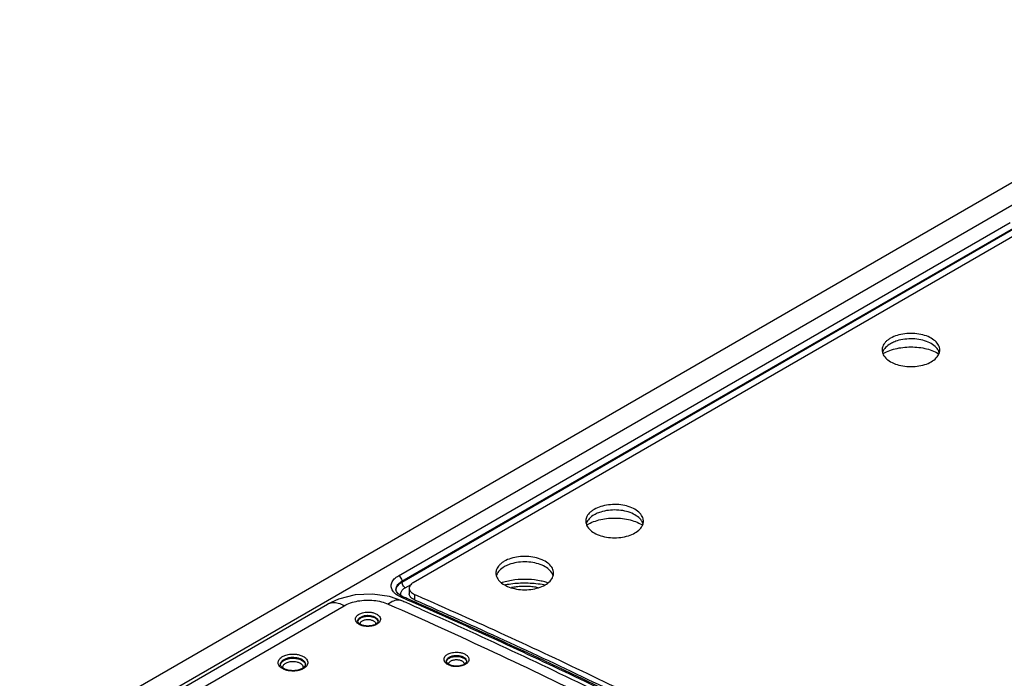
# Model space of a CAD drawing. Header units: inches. Extents: x 0 to 34, y 0 to 22.
# Tile 13 of 60: x 5.449 to 6.917, y 14.368 to 15.35. Entities that reach past the tile are written whole.
import ezdxf

# ---------------------------------------------------------------- set-up
doc = ezdxf.new("R2010")
doc.units = ezdxf.units.IN
doc.header["$LTSCALE"] = 1.87
doc.header["$MEASUREMENT"] = 0
doc.layers.get('0').update_dxf_attribs({"linetype": 'CONTINUOUS'})

msp = doc.modelspace()

# ---------------------------------------------------------------- linework, layer by layer
at = {"color": 7, "linetype": 'CONTINUOUS'}
for p, q in [((5.449, 14.2531), (7.349, 15.3501)), ((5.499, 14.2481), (7.399, 15.3452)), ((6.014, 14.5212), (6.9261, 15.0478)), ((6.019, 14.5128), (6.931, 15.0394)), ((6.019, 14.5116), (6.931, 15.0382)), ((6.9372, 15.0311), (6.0359, 14.5107)), ((6.019, 14.5128), (6.019, 14.5116)), ((6.024, 14.5032), (6.0327, 14.5083)), ((6.0102, 14.5), (6.0102, 14.5001)), ((6.0108, 14.4978), (6.0102, 14.5001)), ((6.03, 14.5026), (6.03, 14.4944)), ((6.0206, 14.4898), (6.0188, 14.4907)), ((6.0191, 14.4838), (6.0191, 14.4838)), ((6.0206, 14.4898), (6.0206, 14.4898)), ((6.0379, 14.4934), (6.0379, 14.4852)), ((5.5328, 14.2621), (5.9081, 14.4789)), ((5.5578, 14.2597), (5.9331, 14.4764)), ((5.9533, 14.4533), (5.9533, 14.4534)), ((6.0854, 14.3935), (6.0854, 14.3935)), ((5.838, 14.3887), (5.838, 14.3888))]:
    msp.add_line(p, q, dxfattribs=at)
for points in [[(6.0191, 14.4838), (6.0006, 14.4901), (5.975, 14.4938), (5.9492, 14.4926), (5.9243, 14.4864), (5.9081, 14.4788)], [(6.0188, 14.4907), (6.0136, 14.4941), (6.0108, 14.4978)]]:
    msp.add_lwpolyline(points, dxfattribs=at)
for points, knots in [([(6.8212, 14.8577), (6.8212, 14.8583), (6.821, 14.8613), (6.8187, 14.867), (6.8125, 14.8732), (6.8037, 14.8781), (6.793, 14.8813), (6.7812, 14.8828), (6.7692, 14.8823), (6.7578, 14.8799), (6.7509, 14.877), (6.7478, 14.8752)], [0, 0, 0, 0, 0.020487, 0.106689, 0.206413, 0.323155, 0.454732, 0.595539, 0.738274, 0.875307, 1, 1, 1, 1]), ([(6.7436, 14.8725), (6.7425, 14.8716), (6.7395, 14.8689), (6.736, 14.8639), (6.7352, 14.8595), (6.7352, 14.8577)], [0, 0, 0, 0, 0.244042, 0.6944, 1, 1, 1, 1]), ([(6.738, 14.8528), (6.7393, 14.8536), (6.7438, 14.8559), (6.7522, 14.859), (6.7634, 14.8614), (6.7752, 14.8625), (6.7871, 14.8621), (6.7987, 14.8604), (6.8093, 14.8573), (6.8159, 14.8543), (6.8188, 14.8526)], [0, 0, 0, 0, 0.053766, 0.182046, 0.318997, 0.461043, 0.604131, 0.744116, 0.877133, 1, 1, 1, 1]), ([(6.8185, 14.8582), (6.8169, 14.8606), (6.8125, 14.865), (6.8037, 14.8699), (6.793, 14.8732), (6.7812, 14.8746), (6.7692, 14.8741), (6.7589, 14.872), (6.7529, 14.8697), (6.7506, 14.8686)], [0, 0, 0, 0, 0.11657, 0.253033, 0.406836, 0.571428, 0.738274, 0.898455, 1, 1, 1, 1]), ([(6.7352, 14.8577), (6.7352, 14.8571), (6.7354, 14.854), (6.7377, 14.8484), (6.7439, 14.8422), (6.7527, 14.8373), (6.7633, 14.834), (6.7752, 14.8326), (6.7872, 14.8331), (6.7986, 14.8354), (6.8055, 14.8383), (6.8086, 14.8401)], [0, 0, 0, 0, 0.020487, 0.106689, 0.206413, 0.323155, 0.454732, 0.595539, 0.738274, 0.875307, 1, 1, 1, 1]), ([(6.8086, 14.8401), (6.8113, 14.8417), (6.8159, 14.8451), (6.8203, 14.8514), (6.8212, 14.8559), (6.8212, 14.8577)], [0, 0, 0, 0, 0.411789, 0.762213, 1, 1, 1, 1]), ([(6.3792, 14.6025), (6.3792, 14.6031), (6.3791, 14.6062), (6.3768, 14.6118), (6.3705, 14.618), (6.3618, 14.6229), (6.3511, 14.6262), (6.3393, 14.6276), (6.3272, 14.6271), (6.3159, 14.6247), (6.3089, 14.6218), (6.3058, 14.6201)], [0, 0, 0, 0, 0.020487, 0.106689, 0.206413, 0.323155, 0.454732, 0.595539, 0.738274, 0.875307, 1, 1, 1, 1]), ([(6.3017, 14.6173), (6.3006, 14.6164), (6.2975, 14.6137), (6.2941, 14.6088), (6.2933, 14.6043), (6.2933, 14.6025)], [0, 0, 0, 0, 0.244042, 0.6944, 1, 1, 1, 1]), ([(6.3765, 14.603), (6.375, 14.6054), (6.3705, 14.6099), (6.3618, 14.6147), (6.3511, 14.618), (6.3393, 14.6194), (6.3272, 14.619), (6.3169, 14.6168), (6.3109, 14.6145), (6.3087, 14.6134)], [0, 0, 0, 0, 0.11657, 0.253033, 0.406836, 0.571428, 0.738274, 0.898455, 1, 1, 1, 1]), ([(6.2933, 14.6025), (6.2932, 14.6019), (6.2934, 14.5988), (6.2957, 14.5932), (6.302, 14.587), (6.3107, 14.5821), (6.3214, 14.5789), (6.3332, 14.5774), (6.3453, 14.5779), (6.3566, 14.5803), (6.3636, 14.5832), (6.3666, 14.585)], [0, 0, 0, 0, 0.020487, 0.106689, 0.206413, 0.323155, 0.454732, 0.595539, 0.738274, 0.875307, 1, 1, 1, 1]), ([(6.296, 14.5977), (6.2974, 14.5984), (6.3019, 14.6007), (6.3103, 14.6038), (6.3215, 14.6063), (6.3333, 14.6073), (6.3452, 14.607), (6.3567, 14.6052), (6.3674, 14.6021), (6.3739, 14.5991), (6.3769, 14.5974)], [0, 0, 0, 0, 0.053766, 0.182046, 0.318997, 0.461043, 0.604131, 0.744116, 0.877133, 1, 1, 1, 1]), ([(6.3666, 14.585), (6.3693, 14.5865), (6.374, 14.5899), (6.3784, 14.5963), (6.3792, 14.6007), (6.3792, 14.6025)], [0, 0, 0, 0, 0.411789, 0.762213, 1, 1, 1, 1]), ([(6.1677, 14.5399), (6.1666, 14.539), (6.1635, 14.5363), (6.1601, 14.5314), (6.1593, 14.5269), (6.1593, 14.5251)], [0, 0, 0, 0, 0.244042, 0.6944, 1, 1, 1, 1]), ([(6.2452, 14.5251), (6.2452, 14.5257), (6.2451, 14.5288), (6.2428, 14.5345), (6.2365, 14.5407), (6.2278, 14.5455), (6.2171, 14.5488), (6.2053, 14.5502), (6.1932, 14.5497), (6.1819, 14.5474), (6.1749, 14.5445), (6.1718, 14.5427)], [0, 0, 0, 0, 0.020487, 0.106689, 0.206413, 0.323155, 0.454732, 0.595539, 0.738274, 0.875307, 1, 1, 1, 1]), ([(6.2425, 14.5257), (6.241, 14.5281), (6.2365, 14.5325), (6.2278, 14.5374), (6.2171, 14.5406), (6.2053, 14.5421), (6.1932, 14.5416), (6.1829, 14.5394), (6.1769, 14.5371), (6.1747, 14.536)], [0, 0, 0, 0, 0.11657, 0.253033, 0.406836, 0.571428, 0.738274, 0.898455, 1, 1, 1, 1]), ([(6.1593, 14.5251), (6.1593, 14.5245), (6.1594, 14.5215), (6.1617, 14.5158), (6.168, 14.5096), (6.1767, 14.5048), (6.1874, 14.5015), (6.1992, 14.5), (6.2113, 14.5005), (6.2226, 14.5029), (6.2296, 14.5058), (6.2327, 14.5076)], [0, 0, 0, 0, 0.020487, 0.106689, 0.206413, 0.323155, 0.454732, 0.595539, 0.738274, 0.875307, 1, 1, 1, 1]), ([(6.2327, 14.5076), (6.2353, 14.5091), (6.24, 14.5126), (6.2444, 14.5189), (6.2452, 14.5234), (6.2452, 14.5251)], [0, 0, 0, 0, 0.411789, 0.762213, 1, 1, 1, 1]), ([(6.0075, 14.4961), (6.0067, 14.4969), (6.0047, 14.4995), (6.0027, 14.5045), (6.0036, 14.511), (6.0077, 14.5169), (6.0117, 14.5199), (6.014, 14.5212)], [0, 0, 0, 0, 0.11295, 0.317741, 0.514821, 0.735783, 1, 1, 1, 1]), ([(6.0102, 14.5001), (6.0101, 14.5016), (6.0107, 14.5049), (6.0138, 14.5094), (6.0171, 14.5118), (6.019, 14.5128)], [0, 0, 0, 0, 0.263297, 0.598753, 1, 1, 1, 1]), ([(6.011, 14.5031), (6.0113, 14.504), (6.0123, 14.5057), (6.0142, 14.508), (6.0165, 14.51), (6.0182, 14.5111), (6.019, 14.5116)], [0, 0, 0, 0, 0.243724, 0.49631, 0.751711, 1, 1, 1, 1]), ([(6.014, 14.5212), (6.0149, 14.5207), (6.0166, 14.5191), (6.0184, 14.5162), (6.0189, 14.5139), (6.019, 14.5128)], [0, 0, 0, 0, 0.321604, 0.674579, 1, 1, 1, 1]), ([(6.024, 14.5032), (6.0231, 14.5038), (6.0214, 14.5054), (6.0196, 14.5083), (6.0191, 14.5105), (6.019, 14.5116)], [0, 0, 0, 0, 0.321604, 0.674579, 1, 1, 1, 1]), ([(6.0359, 14.5107), (6.0349, 14.5102), (6.0332, 14.509), (6.0312, 14.5068), (6.0302, 14.5046), (6.03, 14.5031), (6.03, 14.5026)], [0, 0, 0, 0, 0.313421, 0.591021, 0.839558, 1, 1, 1, 1]), ([(6.2266, 14.5132), (6.2203, 14.5146), (6.2071, 14.5162), (6.1876, 14.5154), (6.1744, 14.5127), (6.168, 14.5106), (6.1677, 14.5105)], [0, 0, 0, 0, 0.327599, 0.661892, 0.980887, 1, 1, 1, 1]), ([(6.2313, 14.5074), (6.2272, 14.5081), (6.2155, 14.5098), (6.196, 14.5104), (6.1807, 14.5088), (6.1731, 14.5073), (6.173, 14.5073)], [0, 0, 0, 0, 0.210722, 0.605374, 0.994257, 1, 1, 1, 1]), ([(6.0103, 14.4997), (6.0103, 14.4999), (6.0104, 14.5011), (6.0106, 14.5022), (6.011, 14.5031)], [0, 0, 0, 0, 0.191837, 1, 1, 1, 1]), ([(6.0174, 14.4926), (6.0172, 14.4933), (6.0172, 14.4947), (6.0177, 14.4968), (6.0184, 14.4981), (6.0188, 14.4987)], [0, 0, 0, 0, 0.325673, 0.65653, 1, 1, 1, 1]), ([(6.0188, 14.4987), (6.0193, 14.4994), (6.0203, 14.5005), (6.022, 14.502), (6.0233, 14.5029), (6.024, 14.5032)], [0, 0, 0, 0, 0.333902, 0.671571, 1, 1, 1, 1]), ([(6.03, 14.5026), (6.03, 14.5023), (6.0301, 14.5012), (6.0307, 14.4992), (6.0324, 14.4969), (6.0339, 14.4956), (6.0348, 14.495)], [0, 0, 0, 0, 0.084275, 0.358046, 0.659551, 1, 1, 1, 1]), ([(6.0321, 14.4892), (6.0316, 14.4898), (6.0306, 14.4912), (6.0301, 14.493), (6.03, 14.4941), (6.03, 14.4944)], [0, 0, 0, 0, 0.413983, 0.862066, 1, 1, 1, 1]), ([(6.2224, 14.5033), (6.2199, 14.5038), (6.2146, 14.5047), (6.2064, 14.5053), (6.1981, 14.5053), (6.1901, 14.5047), (6.1849, 14.5039), (6.1826, 14.5034)], [0, 0, 0, 0, 0.192596, 0.401269, 0.611364, 0.820037, 1, 1, 1, 1]), ([(5.9081, 14.4789), (5.9081, 14.4789), (5.9104, 14.4802), (5.913, 14.4809), (5.9155, 14.4811)], [0, 0, 0, 0, 0.021938, 1, 1, 1, 1]), ([(5.9155, 14.4811), (5.9184, 14.4814), (5.9246, 14.4806), (5.9302, 14.478), (5.9331, 14.4764)], [0, 0, 0, 0, 0.463124, 1, 1, 1, 1]), ([(5.9331, 14.4764), (5.936, 14.4781), (5.9427, 14.481), (5.9535, 14.4838), (5.9652, 14.485), (5.977, 14.4847), (5.9884, 14.4827), (5.9955, 14.4803), (5.9988, 14.4789)], [0, 0, 0, 0, 0.151664, 0.317832, 0.492352, 0.668736, 0.840238, 1, 1, 1, 1]), ([(6.0139, 14.4849), (6.0114, 14.4849), (6.0059, 14.4836), (6.0012, 14.4807), (5.9988, 14.4789)], [0, 0, 0, 0, 0.451769, 1, 1, 1, 1]), ([(6.0178, 14.4891), (6.0184, 14.4895), (6.0194, 14.4901), (6.0204, 14.4899), (6.0206, 14.4897)], [0, 0, 0, 0, 0.754966, 1, 1, 1, 1]), ([(6.0379, 14.4852), (6.0368, 14.4857), (6.0348, 14.4867), (6.033, 14.4882), (6.0322, 14.4891), (6.0321, 14.4892)], [0, 0, 0, 0, 0.49506, 0.936959, 1, 1, 1, 1]), ([(6.7913, 14.1022), (6.7094, 14.149), (6.5422, 14.2402), (6.2901, 14.3662), (6.1196, 14.4443), (6.036, 14.4811)], [0, 0, 0, 0, 0.334577, 0.675882, 1, 1, 1, 1]), ([(6.0379, 14.4852), (6.1272, 14.446), (6.3029, 14.3655), (6.5558, 14.2389), (6.7186, 14.1502), (6.7965, 14.1059)], [0, 0, 0, 0, 0.344816, 0.682995, 1, 1, 1, 1]), ([(6.041, 14.492), (6.1293, 14.4532), (6.3039, 14.3732), (6.5595, 14.2453), (6.7257, 14.1545), (6.8071, 14.108)], [0, 0, 0, 0, 0.337334, 0.672069, 1, 1, 1, 1]), ([(5.9552, 14.4638), (5.956, 14.4643), (5.9577, 14.4651), (5.9607, 14.4661), (5.9643, 14.4668), (5.9685, 14.4671), (5.9732, 14.4667), (5.9781, 14.4656), (5.9824, 14.4635), (5.9857, 14.4607), (5.9867, 14.4583), (5.9869, 14.4572)], [0, 0, 0, 0, 0.073036, 0.159932, 0.261963, 0.378786, 0.508919, 0.650674, 0.790669, 0.908835, 1, 1, 1, 1]), ([(5.9988, 14.4789), (6.1043, 14.4321), (6.3111, 14.3356), (6.6112, 14.1799), (6.8967, 14.0153), (7.1669, 13.8422), (7.3387, 13.7198), (7.4218, 13.6573)], [0, 0, 0, 0, 0.210285, 0.415611, 0.615769, 0.810602, 1, 1, 1, 1]), ([(6.7869, 14.0947), (6.7372, 14.1235), (6.5882, 14.2074), (6.343, 14.3346), (6.145, 14.4275), (6.0489, 14.4705)], [0, 0, 0, 0, 0.20825, 0.618949, 1, 1, 1, 1]), ([(6.7923, 14.104), (6.7112, 14.1502), (6.5448, 14.241), (6.2975, 14.3646), (6.131, 14.4411), (6.0515, 14.4762)], [0, 0, 0, 0, 0.33751, 0.685628, 1, 1, 1, 1]), ([(5.9587, 14.4471), (5.9571, 14.4476), (5.9543, 14.449), (5.9511, 14.4518), (5.9496, 14.4551), (5.9499, 14.458), (5.9511, 14.4604), (5.953, 14.4624), (5.9545, 14.4634), (5.9552, 14.4638)], [0, 0, 0, 0, 0.216679, 0.399573, 0.540675, 0.65802, 0.770795, 0.885067, 1, 1, 1, 1]), ([(5.9533, 14.4534), (5.9533, 14.4539), (5.9535, 14.4551), (5.954, 14.4562), (5.9544, 14.4568)], [0, 0, 0, 0, 0.416339, 1, 1, 1, 1]), ([(5.9534, 14.453), (5.9534, 14.4531), (5.9536, 14.4538), (5.9542, 14.4552), (5.9551, 14.4562), (5.9557, 14.4567)], [0, 0, 0, 0, 0.047014, 0.492636, 1, 1, 1, 1]), ([(5.9687, 14.4462), (5.9666, 14.4461), (5.9627, 14.4465), (5.9577, 14.4482), (5.9548, 14.4502), (5.9538, 14.4517), (5.9536, 14.4521)], [0, 0, 0, 0, 0.373524, 0.695509, 0.930061, 1, 1, 1, 1]), ([(5.9544, 14.4568), (5.9549, 14.4574), (5.9559, 14.4584), (5.9571, 14.4592), (5.9577, 14.4596)], [0, 0, 0, 0, 0.498558, 1, 1, 1, 1]), ([(5.9568, 14.449), (5.9568, 14.4494), (5.9569, 14.4503), (5.9575, 14.4516), (5.9586, 14.4529), (5.9596, 14.4537), (5.9602, 14.454)], [0, 0, 0, 0, 0.180031, 0.418425, 0.689848, 1, 1, 1, 1]), ([(5.9577, 14.4596), (5.9583, 14.4599), (5.9597, 14.4606), (5.9622, 14.4614), (5.9651, 14.462), (5.9685, 14.4622), (5.9723, 14.462), (5.9762, 14.461), (5.9798, 14.4593), (5.9824, 14.457), (5.9834, 14.4548), (5.9835, 14.4536), (5.9835, 14.4533)], [0, 0, 0, 0, 0.070871, 0.155185, 0.254181, 0.36752, 0.49375, 0.631375, 0.767501, 0.882366, 0.970839, 1, 1, 1, 1]), ([(5.9577, 14.4582), (5.9585, 14.4587), (5.9603, 14.4595), (5.9633, 14.4603), (5.9664, 14.4608), (5.9696, 14.4608), (5.9726, 14.4605), (5.9755, 14.4598), (5.978, 14.4588), (5.9801, 14.4576), (5.9817, 14.4562), (5.9829, 14.4546), (5.9833, 14.4533), (5.9834, 14.4527)], [0, 0, 0, 0, 0.095246, 0.200728, 0.310176, 0.41953, 0.524997, 0.623713, 0.714476, 0.796901, 0.870969, 0.937761, 1, 1, 1, 1]), ([(5.9602, 14.454), (5.9608, 14.4543), (5.9622, 14.455), (5.9645, 14.4556), (5.9669, 14.4559), (5.9693, 14.456), (5.9709, 14.4558), (5.9717, 14.4557)], [0, 0, 0, 0, 0.181447, 0.382429, 0.590919, 0.799179, 1, 1, 1, 1]), ([(5.9717, 14.4557), (5.9724, 14.4555), (5.9738, 14.4552), (5.9757, 14.4545), (5.9774, 14.4535), (5.9786, 14.4524), (5.9795, 14.4512), (5.9799, 14.45), (5.9799, 14.4492), (5.9799, 14.4489)], [0, 0, 0, 0, 0.191871, 0.36828, 0.528478, 0.672431, 0.802246, 0.923212, 1, 1, 1, 1]), ([(5.9835, 14.4533), (5.9835, 14.4528), (5.9831, 14.4517), (5.9823, 14.4508), (5.9819, 14.4504)], [0, 0, 0, 0, 0.424168, 1, 1, 1, 1]), ([(5.9869, 14.4572), (5.987, 14.4563), (5.9869, 14.4544), (5.9856, 14.452), (5.9844, 14.4508), (5.9837, 14.4502)], [0, 0, 0, 0, 0.340732, 0.668193, 1, 1, 1, 1]), ([(5.9726, 14.4458), (5.9712, 14.4456), (5.9682, 14.4454), (5.9635, 14.4457), (5.9603, 14.4465), (5.9587, 14.4471)], [0, 0, 0, 0, 0.300538, 0.635319, 1, 1, 1, 1]), ([(5.9815, 14.4487), (5.9808, 14.4482), (5.979, 14.4474), (5.9772, 14.4468), (5.9762, 14.4465)], [0, 0, 0, 0, 0.45667, 1, 1, 1, 1]), ([(6.0873, 14.404), (6.0881, 14.4044), (6.0898, 14.4053), (6.0928, 14.4063), (6.0964, 14.407), (6.1006, 14.4073), (6.1053, 14.4069), (6.1102, 14.4058), (6.1145, 14.4037), (6.1177, 14.4009), (6.1188, 14.3985), (6.119, 14.3974)], [0, 0, 0, 0, 0.073036, 0.159932, 0.261963, 0.378786, 0.508919, 0.650674, 0.790669, 0.908835, 1, 1, 1, 1]), ([(5.8448, 14.3809), (5.8431, 14.3815), (5.84, 14.383), (5.8365, 14.386), (5.8346, 14.3893), (5.8343, 14.3925), (5.8352, 14.3952), (5.8367, 14.3975), (5.8387, 14.3993), (5.8402, 14.4003), (5.8409, 14.4007)], [0, 0, 0, 0, 0.198002, 0.367923, 0.500651, 0.608477, 0.707688, 0.805638, 0.903389, 1, 1, 1, 1]), ([(5.838, 14.3888), (5.838, 14.3891), (5.838, 14.3901), (5.8383, 14.3911), (5.8387, 14.3918)], [0, 0, 0, 0, 0.269848, 1, 1, 1, 1]), ([(5.8381, 14.3884), (5.8381, 14.3885), (5.8382, 14.3895), (5.8387, 14.3905), (5.8392, 14.3912)], [0, 0, 0, 0, 0.069471, 1, 1, 1, 1]), ([(5.8387, 14.3918), (5.839, 14.3925), (5.8399, 14.3937), (5.8415, 14.3953), (5.8428, 14.3961), (5.8434, 14.3965)], [0, 0, 0, 0, 0.335086, 0.66949, 1, 1, 1, 1]), ([(5.8392, 14.3912), (5.8397, 14.3921), (5.841, 14.3935), (5.8426, 14.3946), (5.8434, 14.3951)], [0, 0, 0, 0, 0.496331, 1, 1, 1, 1]), ([(5.8409, 14.4007), (5.8417, 14.4011), (5.8434, 14.402), (5.8462, 14.403), (5.8497, 14.4039), (5.8537, 14.4044), (5.8582, 14.4045), (5.8632, 14.404), (5.8684, 14.4026), (5.8731, 14.4004), (5.8767, 14.3974), (5.8785, 14.394), (5.8787, 14.3918), (5.8786, 14.3908)], [0, 0, 0, 0, 0.057306, 0.124608, 0.203116, 0.293497, 0.395178, 0.507442, 0.629243, 0.749889, 0.853425, 0.9343, 1, 1, 1, 1]), ([(5.8417, 14.3835), (5.8415, 14.3842), (5.8414, 14.3857), (5.8423, 14.3878), (5.8439, 14.3896), (5.8452, 14.3905), (5.8459, 14.3908)], [0, 0, 0, 0, 0.235831, 0.486594, 0.741404, 1, 1, 1, 1]), ([(5.8434, 14.3965), (5.844, 14.3968), (5.8454, 14.3975), (5.8479, 14.3984), (5.8507, 14.3991), (5.8541, 14.3996), (5.858, 14.3997), (5.8622, 14.3992), (5.8665, 14.3981), (5.8705, 14.3962), (5.8735, 14.3937), (5.8749, 14.391), (5.8752, 14.3894), (5.8751, 14.3887)], [0, 0, 0, 0, 0.058238, 0.126631, 0.206409, 0.29825, 0.401566, 0.515619, 0.639444, 0.762225, 0.867574, 0.949772, 1, 1, 1, 1]), ([(5.8434, 14.3951), (5.8443, 14.3956), (5.8463, 14.3965), (5.8497, 14.3976), (5.8538, 14.3982), (5.8586, 14.3983), (5.8638, 14.3976), (5.8688, 14.3958), (5.8728, 14.3931), (5.8746, 14.3904), (5.875, 14.3889), (5.875, 14.3887)], [0, 0, 0, 0, 0.083045, 0.182662, 0.300005, 0.433602, 0.581465, 0.736529, 0.874824, 0.980881, 1, 1, 1, 1]), ([(5.8459, 14.3908), (5.8466, 14.3912), (5.8482, 14.392), (5.851, 14.3929), (5.8544, 14.3934), (5.8582, 14.3934), (5.8624, 14.3929), (5.8652, 14.3919), (5.8666, 14.3912)], [0, 0, 0, 0, 0.11275, 0.24802, 0.40738, 0.588847, 0.789703, 1, 1, 1, 1]), ([(5.8666, 14.3912), (5.8677, 14.3906), (5.8697, 14.3893), (5.8716, 14.3865), (5.8717, 14.3845), (5.8715, 14.3836), (5.8715, 14.3836)], [0, 0, 0, 0, 0.411229, 0.72695, 0.978781, 1, 1, 1, 1]), ([(6.0908, 14.3872), (6.0892, 14.3878), (6.0864, 14.3891), (6.0832, 14.392), (6.0817, 14.3952), (6.082, 14.3982), (6.0832, 14.4006), (6.0851, 14.4026), (6.0866, 14.4036), (6.0873, 14.404)], [0, 0, 0, 0, 0.216679, 0.399573, 0.540675, 0.65802, 0.770795, 0.885067, 1, 1, 1, 1]), ([(6.0854, 14.3935), (6.0854, 14.394), (6.0855, 14.3953), (6.0861, 14.3964), (6.0865, 14.397)], [0, 0, 0, 0, 0.416339, 1, 1, 1, 1]), ([(6.0855, 14.3932), (6.0855, 14.3933), (6.0857, 14.394), (6.0863, 14.3953), (6.0872, 14.3964), (6.0878, 14.3969)], [0, 0, 0, 0, 0.047014, 0.492636, 1, 1, 1, 1]), ([(6.1008, 14.3863), (6.0987, 14.3863), (6.0948, 14.3867), (6.0898, 14.3884), (6.0869, 14.3904), (6.0859, 14.3919), (6.0857, 14.3922)], [0, 0, 0, 0, 0.373524, 0.695509, 0.930061, 1, 1, 1, 1]), ([(6.0865, 14.397), (6.087, 14.3975), (6.088, 14.3986), (6.0892, 14.3994), (6.0898, 14.3998)], [0, 0, 0, 0, 0.498558, 1, 1, 1, 1]), ([(6.0889, 14.3892), (6.0889, 14.3896), (6.089, 14.3905), (6.0896, 14.3918), (6.0907, 14.3931), (6.0917, 14.3938), (6.0923, 14.3942)], [0, 0, 0, 0, 0.180031, 0.418425, 0.689848, 1, 1, 1, 1]), ([(6.0898, 14.3998), (6.0904, 14.4001), (6.0918, 14.4008), (6.0943, 14.4016), (6.0972, 14.4022), (6.1006, 14.4024), (6.1044, 14.4021), (6.1083, 14.4012), (6.1119, 14.3995), (6.1145, 14.3972), (6.1155, 14.395), (6.1156, 14.3938), (6.1156, 14.3935)], [0, 0, 0, 0, 0.070871, 0.155185, 0.254181, 0.36752, 0.49375, 0.631375, 0.767501, 0.882366, 0.970839, 1, 1, 1, 1]), ([(6.0898, 14.3984), (6.0906, 14.3989), (6.0924, 14.3997), (6.0954, 14.4005), (6.0985, 14.4009), (6.1017, 14.401), (6.1047, 14.4006), (6.1076, 14.4), (6.1101, 14.399), (6.1122, 14.3978), (6.1138, 14.3964), (6.115, 14.3948), (6.1154, 14.3935), (6.1155, 14.3929)], [0, 0, 0, 0, 0.095246, 0.200728, 0.310176, 0.41953, 0.524997, 0.623713, 0.714476, 0.796901, 0.870969, 0.937761, 1, 1, 1, 1]), ([(6.0923, 14.3942), (6.0929, 14.3945), (6.0943, 14.3951), (6.0966, 14.3958), (6.099, 14.3961), (6.1014, 14.3961), (6.103, 14.396), (6.1038, 14.3958)], [0, 0, 0, 0, 0.181447, 0.382429, 0.590919, 0.799179, 1, 1, 1, 1]), ([(6.1038, 14.3958), (6.1045, 14.3957), (6.1059, 14.3954), (6.1078, 14.3946), (6.1094, 14.3937), (6.1107, 14.3926), (6.1116, 14.3914), (6.112, 14.3901), (6.112, 14.3894), (6.112, 14.3891)], [0, 0, 0, 0, 0.191871, 0.36828, 0.528478, 0.672431, 0.802246, 0.923212, 1, 1, 1, 1]), ([(6.1156, 14.3935), (6.1156, 14.393), (6.1152, 14.3919), (6.1144, 14.391), (6.114, 14.3905)], [0, 0, 0, 0, 0.424168, 1, 1, 1, 1]), ([(6.119, 14.3974), (6.1191, 14.3965), (6.119, 14.3946), (6.1177, 14.3922), (6.1165, 14.3909), (6.1158, 14.3904)], [0, 0, 0, 0, 0.340732, 0.668193, 1, 1, 1, 1]), ([(5.8422, 14.3831), (5.8421, 14.3832), (5.8408, 14.384), (5.8393, 14.3853), (5.8384, 14.3869), (5.8382, 14.3874)], [0, 0, 0, 0, 0.079616, 0.746744, 1, 1, 1, 1]), ([(5.8592, 14.3797), (5.857, 14.3795), (5.8527, 14.3796), (5.8469, 14.3808), (5.8436, 14.3823), (5.8422, 14.3831)], [0, 0, 0, 0, 0.376148, 0.729612, 1, 1, 1, 1]), ([(5.8636, 14.3796), (5.8623, 14.3793), (5.8594, 14.379), (5.8549, 14.3789), (5.8499, 14.3794), (5.8465, 14.3803), (5.8448, 14.3809)], [0, 0, 0, 0, 0.212099, 0.450716, 0.714169, 1, 1, 1, 1]), ([(5.8722, 14.3827), (5.8714, 14.3822), (5.8698, 14.3814), (5.868, 14.3808), (5.867, 14.3805)], [0, 0, 0, 0, 0.459889, 1, 1, 1, 1]), ([(5.8751, 14.3887), (5.8751, 14.3881), (5.8747, 14.3865), (5.8737, 14.3853), (5.873, 14.3847)], [0, 0, 0, 0, 0.442681, 1, 1, 1, 1]), ([(5.8786, 14.3908), (5.8785, 14.3899), (5.8779, 14.3881), (5.8764, 14.3859), (5.8751, 14.3847), (5.8744, 14.3841)], [0, 0, 0, 0, 0.336409, 0.668542, 1, 1, 1, 1]), ([(6.1047, 14.386), (6.1033, 14.3858), (6.1003, 14.3856), (6.0956, 14.3859), (6.0924, 14.3867), (6.0908, 14.3872)], [0, 0, 0, 0, 0.300538, 0.635319, 1, 1, 1, 1]), ([(6.1136, 14.3888), (6.1129, 14.3884), (6.1111, 14.3876), (6.1093, 14.3869), (6.1083, 14.3867)], [0, 0, 0, 0, 0.45667, 1, 1, 1, 1])]:
    msp.add_open_spline(points, degree=3, knots=knots, dxfattribs=at)
for points in [[(6.7404, 14.8614), (6.7386, 14.8595), (6.7371, 14.8573), (6.7362, 14.8548)], [(6.7478, 14.8671), (6.7451, 14.8655), (6.7426, 14.8637), (6.7404, 14.8614)], [(6.7478, 14.8752), (6.7463, 14.8744), (6.7449, 14.8735), (6.7436, 14.8725)], [(6.7506, 14.8686), (6.7497, 14.8681), (6.7487, 14.8676), (6.7478, 14.8671)], [(6.7362, 14.8548), (6.7361, 14.8545), (6.736, 14.8543), (6.7359, 14.854)], [(6.7367, 14.8521), (6.7371, 14.8523), (6.7375, 14.8526), (6.738, 14.8528)], [(6.8192, 14.857), (6.819, 14.8574), (6.8187, 14.8578), (6.8185, 14.8582)], [(6.8188, 14.8526), (6.8192, 14.8524), (6.8196, 14.8522), (6.8199, 14.8519)], [(6.8207, 14.8533), (6.8203, 14.8546), (6.8198, 14.8558), (6.8192, 14.857)], [(6.3058, 14.6119), (6.3032, 14.6104), (6.3006, 14.6085), (6.2985, 14.6062)], [(6.3058, 14.6201), (6.3044, 14.6192), (6.303, 14.6183), (6.3017, 14.6173)], [(6.3087, 14.6134), (6.3077, 14.6129), (6.3068, 14.6124), (6.3058, 14.6119)], [(6.2942, 14.5996), (6.2941, 14.5994), (6.294, 14.5991), (6.294, 14.5989)], [(6.2985, 14.6062), (6.2967, 14.6043), (6.2951, 14.6021), (6.2942, 14.5996)], [(6.2948, 14.5969), (6.2952, 14.5972), (6.2956, 14.5974), (6.296, 14.5977)], [(6.3773, 14.6018), (6.377, 14.6022), (6.3768, 14.6026), (6.3765, 14.603)], [(6.3769, 14.5974), (6.3773, 14.5972), (6.3776, 14.597), (6.378, 14.5968)], [(6.3787, 14.5981), (6.3784, 14.5994), (6.3779, 14.6006), (6.3773, 14.6018)], [(6.1718, 14.5427), (6.1704, 14.5419), (6.169, 14.5409), (6.1677, 14.5399)], [(6.1645, 14.5289), (6.1627, 14.527), (6.1612, 14.5247), (6.1602, 14.5223)], [(6.1718, 14.5345), (6.1692, 14.533), (6.1666, 14.5311), (6.1645, 14.5289)], [(6.1747, 14.536), (6.1737, 14.5356), (6.1728, 14.5351), (6.1718, 14.5345)], [(6.2433, 14.5244), (6.243, 14.5249), (6.2428, 14.5253), (6.2425, 14.5257)], [(6.2447, 14.5208), (6.2444, 14.522), (6.2439, 14.5233), (6.2433, 14.5244)], [(6.1602, 14.5223), (6.1601, 14.522), (6.16, 14.5217), (6.16, 14.5215)], [(6.2339, 14.5114), (6.2315, 14.5121), (6.2291, 14.5127), (6.2266, 14.5132)], [(6.2363, 14.5107), (6.2355, 14.5109), (6.2347, 14.5112), (6.2339, 14.5114)], [(6.0104, 14.4934), (6.0094, 14.4942), (6.0084, 14.4951), (6.0075, 14.4961)], [(6.0348, 14.495), (6.0358, 14.4944), (6.0368, 14.4938), (6.0379, 14.4934)], [(6.0178, 14.4891), (6.0152, 14.4902), (6.0127, 14.4917), (6.0104, 14.4934)], [(6.019, 14.4838), (6.0174, 14.4845), (6.0157, 14.4848), (6.0139, 14.4849)], [(6.0177, 14.4914), (6.0175, 14.4918), (6.0174, 14.4922), (6.0174, 14.4926)], [(6.0199, 14.4882), (6.0192, 14.4885), (6.0185, 14.4888), (6.0178, 14.4891)], [(6.0253, 14.481), (6.0232, 14.4819), (6.0211, 14.4828), (6.0191, 14.4838)], [(6.0209, 14.4878), (6.0206, 14.4879), (6.0202, 14.488), (6.0199, 14.4882)], [(6.0216, 14.4894), (6.0213, 14.4895), (6.021, 14.4896), (6.0206, 14.4898)], [(6.036, 14.4811), (6.031, 14.4833), (6.0259, 14.4855), (6.0209, 14.4878)], [(6.0279, 14.4866), (6.0258, 14.4875), (6.0237, 14.4884), (6.0216, 14.4894)], [(6.0341, 14.4771), (6.0312, 14.4784), (6.0282, 14.4797), (6.0253, 14.481)], [(6.0368, 14.4827), (6.0338, 14.484), (6.0308, 14.4853), (6.0279, 14.4866)], [(6.0515, 14.4762), (6.0466, 14.4784), (6.0417, 14.4806), (6.0368, 14.4827)], [(6.0379, 14.4934), (6.0389, 14.4929), (6.04, 14.4925), (6.041, 14.492)], [(6.0489, 14.4705), (6.044, 14.4727), (6.039, 14.4749), (6.0341, 14.4771)], [(5.9536, 14.4521), (5.9534, 14.4525), (5.9533, 14.4529), (5.9533, 14.4533)], [(5.9557, 14.4567), (5.9563, 14.4573), (5.957, 14.4578), (5.9577, 14.4582)], [(5.9819, 14.4504), (5.9815, 14.4501), (5.9812, 14.4498), (5.9809, 14.4495)], [(5.9837, 14.4502), (5.983, 14.4496), (5.9823, 14.4491), (5.9815, 14.4487)], [(5.9749, 14.4469), (5.9728, 14.4464), (5.9708, 14.4462), (5.9687, 14.4462)], [(5.9762, 14.4465), (5.975, 14.4462), (5.9738, 14.4459), (5.9726, 14.4458)], [(5.9798, 14.4488), (5.9783, 14.4479), (5.9766, 14.4473), (5.9749, 14.4469)], [(5.9809, 14.4495), (5.9805, 14.4493), (5.9801, 14.449), (5.9798, 14.4488)], [(6.0857, 14.3922), (6.0855, 14.3926), (6.0854, 14.3931), (6.0854, 14.3935)], [(6.0878, 14.3969), (6.0884, 14.3975), (6.0891, 14.398), (6.0898, 14.3984)], [(5.8382, 14.3874), (5.8381, 14.3879), (5.838, 14.3883), (5.838, 14.3887)], [(5.8654, 14.3808), (5.8634, 14.3802), (5.8613, 14.3798), (5.8592, 14.3797)], [(5.867, 14.3805), (5.8659, 14.3801), (5.8648, 14.3798), (5.8636, 14.3796)], [(5.8704, 14.3828), (5.8689, 14.3819), (5.8672, 14.3813), (5.8654, 14.3808)], [(5.8715, 14.3835), (5.8712, 14.3833), (5.8708, 14.3831), (5.8704, 14.3828)], [(5.873, 14.3847), (5.8726, 14.3843), (5.8721, 14.3839), (5.8715, 14.3835)], [(5.8744, 14.3841), (5.8737, 14.3836), (5.8729, 14.3831), (5.8722, 14.3827)], [(5.875, 14.3887), (5.875, 14.3886), (5.8751, 14.3884), (5.8751, 14.3882)], [(6.107, 14.3871), (6.1049, 14.3866), (6.1029, 14.3864), (6.1008, 14.3863)], [(6.1083, 14.3867), (6.1071, 14.3864), (6.1059, 14.3861), (6.1047, 14.386)], [(6.1119, 14.389), (6.1103, 14.3881), (6.1087, 14.3875), (6.107, 14.3871)], [(6.113, 14.3897), (6.1126, 14.3895), (6.1122, 14.3892), (6.1119, 14.389)], [(6.114, 14.3905), (6.1136, 14.3902), (6.1133, 14.39), (6.113, 14.3897)], [(6.1158, 14.3904), (6.1151, 14.3898), (6.1144, 14.3893), (6.1136, 14.3888)]]:
    msp.add_open_spline(points, degree=3, dxfattribs=at)

doc.saveas('drawing.dxf')
